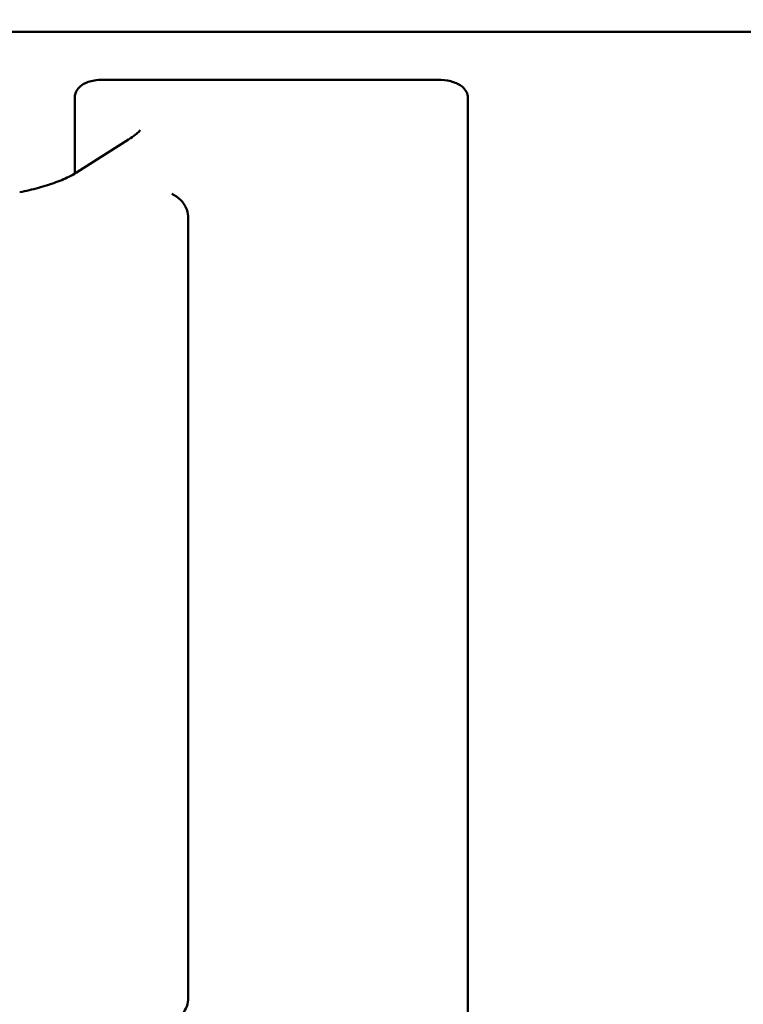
# Model space of a CAD drawing. Header units: millimetres. Extents: x 0 to 14369, y -869 to 2970.
# Tile 131 of 256: x 1338 to 1353, y 1879 to 1899. Entities that reach past the tile are written whole.
import ezdxf

# ---------------------------------------------------------------- set-up
doc = ezdxf.new("R2010")
doc.units = ezdxf.units.MM
doc.header["$LTSCALE"] = 10
doc.layers.add('Bemaßung (ISO)', color=7, linetype='Continuous', lineweight=25)
doc.layers.add('Sichtbar (ISO)', color=7, linetype='Continuous', lineweight=50)
doc.styles.add('Notiztext (DIN)', font='isocpeur.ttf')
doc.dimstyles.new('Standard (DIN)', dxfattribs={"dimscale": 10, "dimtxt": 3.5, "dimasz": 2.5, "dimexe": 3.175, "dimexo": 0.8, "dimgap": 0.8, "dimtad": 1, "dimrnd": 1e-08, "dimzin": 0, "dimtxsty": 'Notiztext (DIN)', "dimcen": 0.09, "dimdle": 10, "dimclrd": 256, "dimclre": 256, "dimclrt": 256, "dimadec": 0, "dimazin": 0, "dimtfac": 1, "dimtmove": 0, "dimatfit": 3, "dimfxl": 1, "dimtolj": 1, "dimtzin": 0, "dimlwd": -1, "dimlwe": -1, "dimarcsym": 0})

# ---------------------------------------------------------------- blocks, each defined once
blk = doc.blocks.new('*D13')
at = {"layer": 'Bemaßung (ISO)', "transparency": 16777216}
for p, q in [((1297.655, 2633.514), (1541.405, 2633.514)), ((1509.655, 1658.514), (1509.655, 2608.514)), ((1293.805, 1633.514), (1541.405, 1633.514))]:
    blk.add_line(p, q, dxfattribs=at)
for points in [[(1505.488, 2608.514), (1513.821, 2608.514), (1509.655, 2633.514)], [(1505.488, 1658.514), (1513.821, 1658.514), (1509.655, 1633.514)]]:
    blk.add_solid(points, dxfattribs=at)
at = {"layer": 'Defpoints', "color": 0, "transparency": 16777216}
for p in [(1289.655, 2633.514), (1509.655, 2633.514), (1285.805, 1633.514)]:
    blk.add_point(p, dxfattribs=at)
at = {"layer": 'Bemaßung (ISO)', "transparency": 16777216, "insert": (1459.655, 2060.889), "char_height": 35, "attachment_point": 1, "rotation": 90, "style": 'Notiztext (DIN)'}
blk.add_mtext('\\A1;1000,00', dxfattribs=at)
blk = doc.blocks.new('*D16')
at = {"layer": 'Bemaßung (ISO)', "transparency": 16777216}
for p, q in [((1319.754, 2563.113), (1623.504, 2563.113)), ((1591.754, 1734.915), (1591.754, 2538.113)), ((1319.754, 1709.915), (1623.504, 1709.915))]:
    blk.add_line(p, q, dxfattribs=at)
for points in [[(1587.587, 2538.113), (1595.921, 2538.113), (1591.754, 2563.113)], [(1587.587, 1734.915), (1595.921, 1734.915), (1591.754, 1709.915)]]:
    blk.add_solid(points, dxfattribs=at)
at = {"layer": 'Defpoints', "color": 0, "transparency": 16777216}
for p in [(1311.754, 2563.113), (1591.754, 2563.113), (1311.754, 1709.915)]:
    blk.add_point(p, dxfattribs=at)
at = {"layer": 'Bemaßung (ISO)', "transparency": 16777216, "insert": (1541.754, 2072.639), "char_height": 35, "attachment_point": 1, "rotation": 90, "style": 'Notiztext (DIN)'}
blk.add_mtext('\\A1;853,20', dxfattribs=at)

msp = doc.modelspace()

# ---------------------------------------------------------------- linework, layer by layer
at = {"layer": 'Sichtbar (ISO)'}
for p, q in [((1327.025, 1898.764), (1381.821, 1898.764)), ((1338.718, 1897.391), (1338.718, 1895.809)), ((1346.896, 1897.391), (1346.896, 1876.137)), ((1339.838, 1896.519), (1338.755, 1895.832)), ((1338.718, 1895.766), (1338.718, 1895.766)), ((1341.077, 1894.877), (1341.077, 1894.877)), ((1341.078, 1878.651), (1341.078, 1894.877)), ((1341.077, 1878.651), (1341.077, 1878.651))]:
    msp.add_line(p, q, dxfattribs=at)
msp.add_ellipse((1339.023, 1895.409), major_axis=(-0.268, 0.422), ratio=0.769751, start_param=6.283136, end_param=6.283203, dxfattribs=at)
for points, knots in [([(1339.295, 1897.763), (1339.236, 1897.763), (1339.178, 1897.758), (1339.034, 1897.734), (1338.956, 1897.706), (1338.855, 1897.646), (1338.818, 1897.617), (1338.768, 1897.557), (1338.751, 1897.53), (1338.727, 1897.471), (1338.721, 1897.442), (1338.718, 1897.404), (1338.718, 1897.398), (1338.718, 1897.391)], [-0.625864, -0.625864, -0.625864, -0.625864, -0.60161, -0.60161, -0.5613383, -0.5613383, -0.5370777, -0.5370777, -0.5208089, -0.5208089, -0.5062426, -0.5062426, -0.5030261, -0.5030261, -0.5030261, -0.5030261]), ([(1346.266, 1897.763), (1345.048, 1897.763), (1343.861, 1897.764), (1341.559, 1897.764), (1340.419, 1897.763), (1339.295, 1897.763)], [10.6872177, 10.6872177, 10.6872177, 10.6872177, 11.1087513, 11.1087513, 11.530286, 11.530286, 11.530286, 11.530286]), ([(1346.896, 1897.391), (1346.896, 1897.411), (1346.894, 1897.43), (1346.882, 1897.483), (1346.869, 1897.512), (1346.826, 1897.578), (1346.793, 1897.61), (1346.699, 1897.677), (1346.625, 1897.709), (1346.457, 1897.752), (1346.364, 1897.763), (1346.266, 1897.763)], [-0.1538789, -0.1538789, -0.1538789, -0.1538789, -0.1447764, -0.1447764, -0.1292115, -0.1292115, -0.1063998, -0.1063998, -0.0690732, -0.0690732, -0.0323531, -0.0323531, -0.0323531, -0.0323531]), ([(1339.838, 1896.519), (1339.945, 1896.587), (1340.022, 1896.652), (1340.071, 1896.704), (1340.078, 1896.714), (1340.079, 1896.716), (1340.079, 1896.716), (1340.079, 1896.716)], [0, 0, 0, 0, 0.06812283, 0.06812283, 0.09612346, 0.09612346, 0.09877096, 0.09877096, 0.09877096, 0.09877096]), ([(1337.57, 1895.422), (1337.701, 1895.447), (1337.833, 1895.478), (1338.086, 1895.548), (1338.209, 1895.587), (1338.435, 1895.67), (1338.539, 1895.715), (1338.675, 1895.784), (1338.72, 1895.809), (1338.755, 1895.832)], [0, 0, 0, 0, 0.0400135, 0.0400135, 0.0804759, 0.0804759, 0.1225177, 0.1225177, 0.1481256, 0.1481256, 0.1481256, 0.1481256]), ([(1340.735, 1895.388), (1340.8, 1895.358), (1340.864, 1895.317), (1340.963, 1895.217), (1341.002, 1895.161), (1341.054, 1895.046), (1341.07, 1894.985), (1341.077, 1894.909), (1341.077, 1894.893), (1341.077, 1894.877)], [0, 0, 0, 0, 0.02373307, 0.02373307, 0.04437305, 0.04437305, 0.06321104, 0.06321104, 0.06822976, 0.06822976, 0.06822976, 0.06822976]), ([(1341.077, 1878.651), (1341.077, 1878.59), (1341.067, 1878.528), (1341.027, 1878.415), (1340.998, 1878.362), (1340.925, 1878.268), (1340.881, 1878.227), (1340.802, 1878.173), (1340.769, 1878.155), (1340.735, 1878.14)], [0, 0, 0, 0, 0.01893103, 0.01893103, 0.03739612, 0.03739612, 0.05607161, 0.05607161, 0.06830156, 0.06830156, 0.06830156, 0.06830156])]:
    msp.add_open_spline(points, degree=3, knots=knots, dxfattribs=at)

# ---------------------------------------------------------------- dimensions: what is measured, and where the dimension line sits
at = {"layer": 'Bemaßung (ISO)'}
for base, p1, p2, picture, middle in [((1509.655, 2633.514), (1285.805, 1633.514), (1289.655, 2633.514), '*D13', (1509.655, 2133.514)), ((1591.754, 2563.113), (1311.754, 1709.915), (1311.754, 2563.113), '*D16', (1591.754, 2136.514))]:
    dim = msp.add_linear_dim(base=base, p1=p1, p2=p2, angle=90, dimstyle='Standard (DIN)', override={"dimgap": 0.8, "dimdec": 2, "dimtol": 0, "dimlim": 0, "dimtp": 0, "dimtm": 0, "dimtdec": 2, "dimtofl": 0, "dimatfit": 1}, dxfattribs=at)
    dim.commit()
    dim.dimension.update_dxf_attribs({"geometry": picture, "text_midpoint": middle, "dimtype": 160})

doc.saveas('drawing.dxf')
